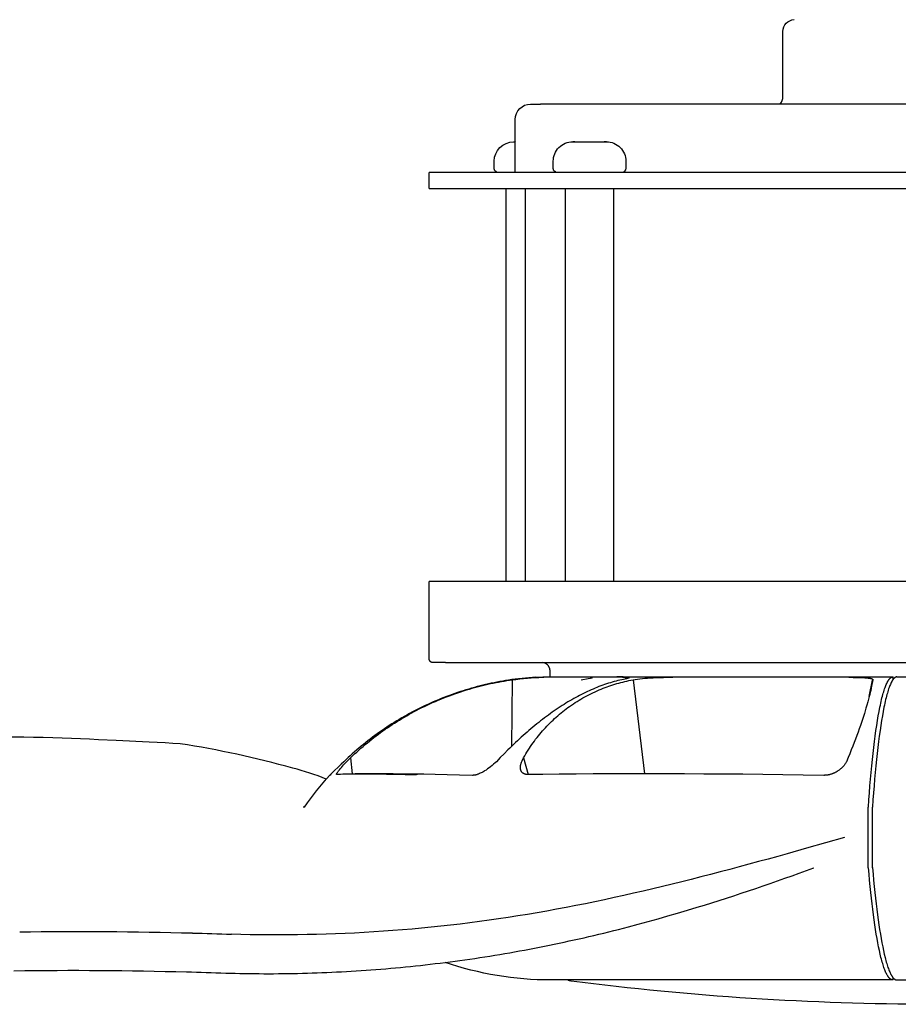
# Model space of a CAD drawing. Extents: x 4943 to 6465, y 1900 to 2987.
# Tile 2 of 25: x 5189 to 5298, y 1900 to 2022. Entities that reach past the tile are written whole.
import ezdxf

# ---------------------------------------------------------------- set-up
doc = ezdxf.new("R2010")
doc.units = 0
doc.layers.add('MAKE2D$VISIBLE$CURVAS', color=7, linetype='CONTINUOUS')

msp = doc.modelspace()

# ---------------------------------------------------------------- linework, layer by layer
at = {"layer": 'MAKE2D$VISIBLE$CURVAS', "color": 35}
for p, q in [((5283.71, 2012.78), (5283.71, 2020.89)), ((5252.34, 2011.85), (5253.56, 2011.85)), ((5302.07, 2011.85), (5253.56, 2011.85)), ((5250.42, 2003.35), (5250.42, 2009.93)), ((5250.22, 2007.15), (5250.42, 2007.15)), ((5250.22, 2007.15), (5250.22, 2007.15)), ((5257.56, 2007.15), (5258.35, 2007.15)), ((5257.84, 2007.13), (5257.59, 2007.15)), ((5258.35, 2007.15), (5261.31, 2007.15)), ((5261.31, 2007.15), (5261.77, 2007.15)), ((5261.77, 2007.15), (5261.49, 2007.13)), ((5247.81, 2003.86), (5247.81, 2004.74)), ((5255.15, 2003.86), (5255.15, 2004.74)), ((5264.18, 2004.74), (5264.18, 2003.86)), ((5239.71, 2001.35), (5239.71, 2003.35)), ((5350.97, 2003.35), (5239.71, 2003.35)), ((5247.81, 2003.86), (5247.81, 2003.86)), ((5255.15, 2003.86), (5255.15, 2003.86)), ((5264.18, 2003.86), (5264.18, 2003.86)), ((5239.71, 2001.35), (5350.97, 2001.35)), ((5249.29, 1952.45), (5249.29, 2001.35)), ((5251.69, 1952.45), (5251.69, 2001.35)), ((5256.66, 1952.45), (5256.66, 2001.35)), ((5262.66, 2001.35), (5262.66, 1952.45)), ((5239.71, 1942.86), (5239.71, 1952.45)), ((5350.97, 1952.45), (5239.71, 1952.45)), ((5241.74, 1942.35), (5240.22, 1942.35)), ((5241.74, 1942.35), (5302.04, 1942.35)), ((5253.78, 1942.36), (5253.85, 1942.35)), ((5264.42, 1942.35), (5264.42, 1942.35)), ((5254.75, 1940.54), (5254.75, 1941.36)), ((5257.38, 1902.73), (5257.38, 1902.73))]:
    msp.add_line(p, q, dxfattribs=at)
at = {"layer": 'MAKE2D$VISIBLE$CURVAS', "color": 39}
for p, q in [((5253.01, 1940.5), (5253.02, 1940.53)), ((5253.02, 1940.53), (5253.67, 1940.53)), ((5263.77, 1940.53), (5253.84, 1940.53)), ((5255, 1940.58), (5297.39, 1940.58)), ((5291.93, 1940.53), (5270.04, 1940.53)), ((5297.39, 1940.58), (5297.42, 1940.58)), ((5297.42, 1940.26), (5297.42, 1940.58)), ((5297.9, 1940.58), (5349.61, 1940.58)), ((5250.04, 1940.22), (5249.94, 1931.92)), ((5265.07, 1940.22), (5266.5, 1928.52)), ((5294.45, 1938.15), (5294.87, 1940.17)), ((5294.89, 1940.22), (5294.53, 1938.44)), ((5294.89, 1940.22), (5294.87, 1940.17)), ((5229.95, 1930.52), (5230.15, 1928.52)), ((5251.46, 1930.52), (5252.04, 1928.43)), ((5227.36, 1928.33), (5227.37, 1928.36)), ((5227.37, 1928.36), (5227.42, 1928.38)), ((5228.22, 1928.43), (5228.21, 1928.44)), ((5224.22, 1924.38), (5224.04, 1924.38)), ((5294.33, 1924.38), (5294.35, 1924.38)), ((5294.33, 1916.82), (5294.33, 1924.38)), ((5294.85, 1924.38), (5294.83, 1924.38)), ((5294.83, 1924.38), (5294.83, 1916.82)), ((5287.55, 1916.82), (5287.55, 1916.82)), ((5294.33, 1916.82), (5294.35, 1916.82)), ((5294.83, 1916.82), (5294.92, 1916.82)), ((5294.86, 1916.81), (5294.92, 1916.82)), ((5297.38, 1902.87), (5254.82, 1902.87)), ((5255.23, 1902.87), (5255.23, 1902.88)), ((5297.42, 1902.87), (5297.38, 1902.87)), ((5297.42, 1902.87), (5297.42, 1903.14)), ((5297.88, 1902.87), (5349.78, 1902.87))]:
    msp.add_line(p, q, dxfattribs=at)
at = {"layer": 'MAKE2D$VISIBLE$CURVAS', "color": 35}
for points in [[(5248.32, 2003.35), (5248.32, 2003.35), (5248.13, 2003.39), (5248.13, 2003.39), (5248.13, 2003.39), (5248.13, 2003.39), (5248.12, 2003.39), (5248.11, 2003.4), (5248.1, 2003.4), (5248.09, 2003.41), (5248.08, 2003.41), (5248.06, 2003.42), (5248.05, 2003.43), (5248.04, 2003.43), (5248.03, 2003.44), (5248.02, 2003.45), (5248.01, 2003.46), (5248, 2003.46), (5247.99, 2003.47), (5247.98, 2003.48), (5247.97, 2003.49), (5247.96, 2003.5), (5247.95, 2003.51), (5247.94, 2003.52), (5247.94, 2003.53), (5247.93, 2003.54), (5247.92, 2003.55), (5247.91, 2003.56), (5247.9, 2003.57), (5247.9, 2003.58), (5247.89, 2003.59), (5247.88, 2003.6), (5247.88, 2003.61), (5247.87, 2003.62), (5247.86, 2003.64), (5247.86, 2003.65), (5247.85, 2003.66), (5247.85, 2003.67), (5247.84, 2003.68), (5247.84, 2003.69), (5247.84, 2003.71), (5247.83, 2003.72), (5247.83, 2003.73), (5247.83, 2003.74), (5247.82, 2003.75), (5247.82, 2003.77), (5247.82, 2003.78), (5247.82, 2003.79), (5247.82, 2003.8), (5247.82, 2003.81), (5247.81, 2003.82), (5247.81, 2003.84), (5247.81, 2003.85), (5247.81, 2003.86)], [(5255.66, 2003.35), (5255.66, 2003.35), (5255.47, 2003.39), (5255.47, 2003.39), (5255.47, 2003.39), (5255.47, 2003.39), (5255.46, 2003.39), (5255.45, 2003.4), (5255.44, 2003.4), (5255.43, 2003.41), (5255.41, 2003.41), (5255.4, 2003.42), (5255.39, 2003.43), (5255.38, 2003.43), (5255.37, 2003.44), (5255.36, 2003.45), (5255.35, 2003.46), (5255.34, 2003.46), (5255.33, 2003.47), (5255.32, 2003.48), (5255.31, 2003.49), (5255.3, 2003.5), (5255.29, 2003.51), (5255.28, 2003.52), (5255.27, 2003.53), (5255.27, 2003.54), (5255.26, 2003.55), (5255.25, 2003.56), (5255.24, 2003.57), (5255.24, 2003.58), (5255.23, 2003.59), (5255.22, 2003.6), (5255.22, 2003.61), (5255.21, 2003.62), (5255.2, 2003.64), (5255.2, 2003.65), (5255.19, 2003.66), (5255.19, 2003.67), (5255.18, 2003.68), (5255.18, 2003.69), (5255.18, 2003.71), (5255.17, 2003.72), (5255.17, 2003.73), (5255.17, 2003.74), (5255.16, 2003.75), (5255.16, 2003.77), (5255.16, 2003.78), (5255.16, 2003.79), (5255.16, 2003.8), (5255.15, 2003.81), (5255.15, 2003.82), (5255.15, 2003.84), (5255.15, 2003.85), (5255.15, 2003.86)], [(5240.22, 1942.35), (5240.13, 1942.37), (5240.08, 1942.38), (5240.05, 1942.38), (5240.04, 1942.39), (5240.04, 1942.39), (5240.03, 1942.39), (5240.02, 1942.39), (5240.01, 1942.4), (5240, 1942.4), (5239.99, 1942.41), (5239.98, 1942.41), (5239.96, 1942.42), (5239.95, 1942.43), (5239.94, 1942.43), (5239.93, 1942.44), (5239.92, 1942.45), (5239.91, 1942.46), (5239.9, 1942.46), (5239.89, 1942.47), (5239.88, 1942.48), (5239.87, 1942.49), (5239.86, 1942.5), (5239.85, 1942.51), (5239.85, 1942.52), (5239.84, 1942.53), (5239.83, 1942.54), (5239.82, 1942.54), (5239.81, 1942.55), (5239.81, 1942.56), (5239.8, 1942.58), (5239.79, 1942.59), (5239.79, 1942.6), (5239.78, 1942.61), (5239.77, 1942.62), (5239.77, 1942.63), (5239.76, 1942.64), (5239.76, 1942.65), (5239.75, 1942.66), (5239.75, 1942.67), (5239.74, 1942.69), (5239.74, 1942.7), (5239.74, 1942.71), (5239.73, 1942.72), (5239.73, 1942.73), (5239.73, 1942.74), (5239.72, 1942.76), (5239.72, 1942.77), (5239.72, 1942.78), (5239.72, 1942.79), (5239.72, 1942.81), (5239.72, 1942.82), (5239.72, 1942.83), (5239.71, 1942.84), (5239.71, 1942.86)], [(5254.75, 1941.36), (5254.75, 1941.38), (5254.75, 1941.41), (5254.75, 1941.43), (5254.74, 1941.46), (5254.74, 1941.48), (5254.74, 1941.5), (5254.73, 1941.53), (5254.73, 1941.55), (5254.72, 1941.58), (5254.72, 1941.6), (5254.71, 1941.62), (5254.71, 1941.65), (5254.7, 1941.67), (5254.69, 1941.69), (5254.68, 1941.72), (5254.67, 1941.74), (5254.66, 1941.76), (5254.65, 1941.78), (5254.64, 1941.8), (5254.63, 1941.83), (5254.62, 1941.85), (5254.61, 1941.87), (5254.6, 1941.89), (5254.58, 1941.91), (5254.57, 1941.93), (5254.55, 1941.95), (5254.54, 1941.97), (5254.52, 1941.99), (5254.51, 1942.01), (5254.49, 1942.02), (5254.48, 1942.04), (5254.46, 1942.06), (5254.44, 1942.08), (5254.42, 1942.09), (5254.4, 1942.11), (5254.38, 1942.13), (5254.36, 1942.14), (5254.34, 1942.16), (5254.32, 1942.17), (5254.3, 1942.19), (5254.28, 1942.2), (5254.26, 1942.21), (5254.24, 1942.23), (5254.22, 1942.24), (5254.19, 1942.25), (5254.17, 1942.26), (5254.15, 1942.27), (5254.12, 1942.28), (5254.11, 1942.29), (5254.09, 1942.29), (5254.08, 1942.3), (5254.06, 1942.3), (5254.05, 1942.31), (5254.03, 1942.31), (5254.01, 1942.31), (5254, 1942.32), (5253.95, 1942.32), (5253.78, 1942.35)]]:
    msp.add_lwpolyline(points, dxfattribs=at)
at = {"layer": 'MAKE2D$VISIBLE$CURVAS', "color": 39}
for points in [[(5258.61, 1940.22), (5259.48, 1940.37), (5259.77, 1940.43), (5259.88, 1940.45), (5259.92, 1940.46), (5259.95, 1940.47), (5259.97, 1940.48), (5259.98, 1940.48), (5259.98, 1940.48), (5259.99, 1940.48), (5259.99, 1940.49), (5260, 1940.49), (5260, 1940.49), (5260, 1940.49), (5260, 1940.49), (5260.01, 1940.49), (5260.01, 1940.49), (5260.01, 1940.49), (5260.01, 1940.49), (5260.01, 1940.49), (5260.01, 1940.49), (5260.01, 1940.49), (5260.01, 1940.5), (5260.01, 1940.5), (5260.01, 1940.5), (5260.01, 1940.5), (5260.01, 1940.5), (5260.01, 1940.5), (5260.01, 1940.5), (5260.01, 1940.5), (5260.01, 1940.5), (5260.01, 1940.5), (5260.01, 1940.5), (5260.01, 1940.5), (5260.01, 1940.5), (5260.01, 1940.5), (5260.01, 1940.5), (5260.01, 1940.5), (5260.01, 1940.5), (5260.01, 1940.5), (5260.01, 1940.5), (5260.01, 1940.5), (5260.01, 1940.5), (5260.01, 1940.5), (5260.01, 1940.5), (5260.01, 1940.5), (5260.01, 1940.5), (5260.01, 1940.5), (5260.01, 1940.5), (5260.01, 1940.5), (5260.01, 1940.5), (5260.01, 1940.5), (5260.01, 1940.5), (5260.01, 1940.5), (5260.01, 1940.5), (5260.01, 1940.5), (5260.01, 1940.5), (5260.01, 1940.5), (5260.01, 1940.5), (5260.01, 1940.5), (5260.01, 1940.5), (5260.01, 1940.5), (5260.01, 1940.5), (5260.01, 1940.5), (5260.01, 1940.5), (5260.01, 1940.5), (5260.01, 1940.5), (5260.01, 1940.5), (5260.01, 1940.5), (5260.01, 1940.5), (5260.01, 1940.51), (5260.01, 1940.51), (5260.01, 1940.51), (5260.01, 1940.51), (5260.01, 1940.51), (5260.01, 1940.51), (5260.01, 1940.51), (5260.01, 1940.51), (5260.01, 1940.51), (5260.01, 1940.51), (5260.01, 1940.51), (5260.01, 1940.51), (5260.01, 1940.51), (5260.01, 1940.51), (5260.01, 1940.51), (5260.01, 1940.51), (5260.01, 1940.51), (5260.01, 1940.51), (5260.01, 1940.51), (5260.01, 1940.51), (5260.01, 1940.51), (5260.01, 1940.51), (5260.01, 1940.51), (5260.01, 1940.51), (5260, 1940.51), (5260, 1940.51), (5260, 1940.51), (5260, 1940.51), (5260, 1940.51), (5259.99, 1940.51), (5259.99, 1940.51), (5259.99, 1940.52), (5259.98, 1940.52), (5259.97, 1940.52), (5259.96, 1940.52), (5259.95, 1940.52), (5259.93, 1940.52), (5259.89, 1940.53), (5259.78, 1940.53)], [(5264.58, 1940.47), (5264.58, 1940.47), (5264.58, 1940.47), (5264.58, 1940.47), (5264.58, 1940.47), (5264.58, 1940.47), (5264.58, 1940.47), (5264.58, 1940.47), (5264.58, 1940.47), (5264.58, 1940.46), (5264.58, 1940.46), (5264.58, 1940.46), (5264.58, 1940.46), (5264.58, 1940.46), (5264.58, 1940.46), (5264.58, 1940.46), (5264.57, 1940.46), (5264.57, 1940.46), (5264.57, 1940.46), (5264.57, 1940.46), (5264.57, 1940.46), (5264.57, 1940.46), (5264.57, 1940.46), (5264.57, 1940.46), (5264.57, 1940.46), (5264.57, 1940.46), (5264.57, 1940.46), (5264.57, 1940.46), (5264.57, 1940.45), (5264.57, 1940.45), (5264.57, 1940.45), (5264.56, 1940.45), (5264.56, 1940.45), (5264.56, 1940.45), (5264.56, 1940.45), (5264.55, 1940.45), (5264.55, 1940.44), (5264.55, 1940.44), (5264.54, 1940.44), (5264.54, 1940.44), (5264.52, 1940.43), (5264.51, 1940.43), (5264.5, 1940.42), (5264.46, 1940.41), (5264.42, 1940.4), (5264.38, 1940.38), (5264.25, 1940.35), (5264.09, 1940.31), (5263.69, 1940.22), (5263.43, 1940.17)], [(5263.77, 1940.53), (5264.06, 1940.52), (5264.29, 1940.52), (5264.4, 1940.51), (5264.44, 1940.51), (5264.48, 1940.5), (5264.5, 1940.5), (5264.51, 1940.5), (5264.52, 1940.5), (5264.53, 1940.49), (5264.54, 1940.49), (5264.54, 1940.49), (5264.55, 1940.49), (5264.55, 1940.49), (5264.55, 1940.49), (5264.56, 1940.49), (5264.56, 1940.49), (5264.56, 1940.49), (5264.56, 1940.49), (5264.56, 1940.48), (5264.56, 1940.48), (5264.57, 1940.48), (5264.57, 1940.48), (5264.57, 1940.48), (5264.57, 1940.48), (5264.57, 1940.48), (5264.57, 1940.48), (5264.57, 1940.48), (5264.57, 1940.48), (5264.57, 1940.48), (5264.57, 1940.48), (5264.57, 1940.48), (5264.57, 1940.48), (5264.57, 1940.48), (5264.57, 1940.48), (5264.57, 1940.48), (5264.57, 1940.48), (5264.57, 1940.48), (5264.57, 1940.48), (5264.58, 1940.48), (5264.58, 1940.48), (5264.58, 1940.47), (5264.58, 1940.47), (5264.58, 1940.47), (5264.58, 1940.47), (5264.58, 1940.47), (5264.58, 1940.47), (5264.58, 1940.47), (5264.58, 1940.47), (5264.58, 1940.47), (5264.58, 1940.47), (5264.58, 1940.47), (5264.58, 1940.47), (5264.58, 1940.47), (5264.58, 1940.47), (5264.58, 1940.47), (5264.58, 1940.47), (5264.58, 1940.47), (5264.58, 1940.47), (5264.58, 1940.47), (5264.58, 1940.47), (5264.58, 1940.47), (5264.58, 1940.47), (5264.58, 1940.47), (5264.58, 1940.47), (5264.58, 1940.47), (5264.58, 1940.47), (5264.58, 1940.47), (5264.58, 1940.47), (5264.58, 1940.47), (5264.58, 1940.47), (5264.58, 1940.47), (5264.58, 1940.47), (5264.58, 1940.47), (5264.58, 1940.47), (5264.58, 1940.47), (5264.58, 1940.47)], [(5265.07, 1940.22), (5265.33, 1940.26), (5265.62, 1940.3), (5265.92, 1940.34), (5266.23, 1940.37), (5266.55, 1940.4), (5266.88, 1940.43), (5267.22, 1940.45), (5267.56, 1940.47), (5267.9, 1940.49), (5268.23, 1940.5), (5268.56, 1940.51), (5268.88, 1940.52), (5269.49, 1940.53), (5270.04, 1940.53)], [(5291.93, 1940.53), (5292.43, 1940.52), (5292.91, 1940.52), (5293.17, 1940.51), (5293.42, 1940.5), (5293.66, 1940.49), (5293.88, 1940.48), (5294.12, 1940.46), (5294.33, 1940.44), (5294.42, 1940.43), (5294.51, 1940.41), (5294.59, 1940.4), (5294.62, 1940.39), (5294.66, 1940.38), (5294.69, 1940.38), (5294.72, 1940.37), (5294.74, 1940.36), (5294.75, 1940.35), (5294.77, 1940.35), (5294.78, 1940.34), (5294.79, 1940.34), (5294.8, 1940.34), (5294.81, 1940.33), (5294.82, 1940.33), (5294.83, 1940.32), (5294.83, 1940.32), (5294.84, 1940.31), (5294.84, 1940.31), (5294.85, 1940.31), (5294.85, 1940.31), (5294.85, 1940.3), (5294.86, 1940.3), (5294.86, 1940.3), (5294.86, 1940.3), (5294.87, 1940.29), (5294.87, 1940.29), (5294.87, 1940.29), (5294.87, 1940.29), (5294.88, 1940.28), (5294.88, 1940.28), (5294.88, 1940.28), (5294.88, 1940.27), (5294.88, 1940.27), (5294.88, 1940.27), (5294.88, 1940.27), (5294.89, 1940.27), (5294.89, 1940.27), (5294.89, 1940.27), (5294.89, 1940.26), (5294.89, 1940.26), (5294.89, 1940.26), (5294.89, 1940.26), (5294.89, 1940.26), (5294.89, 1940.26), (5294.89, 1940.26), (5294.89, 1940.25), (5294.89, 1940.25), (5294.89, 1940.25), (5294.89, 1940.25), (5294.89, 1940.25), (5294.89, 1940.25), (5294.89, 1940.25), (5294.89, 1940.24), (5294.9, 1940.24), (5294.9, 1940.24), (5294.9, 1940.24), (5294.9, 1940.24), (5294.9, 1940.24), (5294.9, 1940.24), (5294.9, 1940.23), (5294.9, 1940.23), (5294.9, 1940.23), (5294.9, 1940.23), (5294.9, 1940.23), (5294.9, 1940.23), (5294.9, 1940.23), (5294.9, 1940.22), (5294.9, 1940.22)], [(5294.35, 1924.38), (5294.41, 1925.27), (5294.47, 1926.15), (5294.54, 1927.01), (5294.61, 1927.86), (5294.69, 1928.69), (5294.77, 1929.5), (5294.85, 1930.29), (5294.93, 1931.06), (5295.01, 1931.81), (5295.1, 1932.53), (5295.19, 1933.22), (5295.28, 1933.89), (5295.38, 1934.53), (5295.47, 1935.15), (5295.57, 1935.73), (5295.67, 1936.28), (5295.77, 1936.8), (5295.83, 1937.05), (5295.88, 1937.29), (5295.93, 1937.53), (5295.98, 1937.75), (5296.03, 1937.97), (5296.09, 1938.17), (5296.14, 1938.37), (5296.19, 1938.56), (5296.25, 1938.74), (5296.3, 1938.92), (5296.36, 1939.08), (5296.41, 1939.24), (5296.47, 1939.38), (5296.52, 1939.52), (5296.57, 1939.65), (5296.63, 1939.77), (5296.68, 1939.89), (5296.74, 1939.99), (5296.77, 1940.04), (5296.79, 1940.08), (5296.82, 1940.13), (5296.85, 1940.17), (5296.88, 1940.21), (5296.9, 1940.25), (5296.93, 1940.29), (5296.96, 1940.32), (5296.99, 1940.35), (5297, 1940.37), (5297.01, 1940.38), (5297.03, 1940.4), (5297.04, 1940.41), (5297.05, 1940.42), (5297.07, 1940.43), (5297.08, 1940.45), (5297.09, 1940.46), (5297.11, 1940.47), (5297.12, 1940.48), (5297.14, 1940.49), (5297.15, 1940.5), (5297.16, 1940.51), (5297.18, 1940.52), (5297.19, 1940.52), (5297.2, 1940.53), (5297.22, 1940.54), (5297.23, 1940.54), (5297.24, 1940.55), (5297.26, 1940.55), (5297.27, 1940.56), (5297.29, 1940.56), (5297.3, 1940.57), (5297.31, 1940.57), (5297.33, 1940.57), (5297.34, 1940.58), (5297.35, 1940.58), (5297.37, 1940.58), (5297.38, 1940.58), (5297.39, 1940.58)], [(5297.9, 1940.58), (5297.88, 1940.58), (5297.87, 1940.58), (5297.86, 1940.58), (5297.84, 1940.58), (5297.83, 1940.57), (5297.82, 1940.57), (5297.8, 1940.57), (5297.79, 1940.56), (5297.78, 1940.56), (5297.76, 1940.55), (5297.75, 1940.55), (5297.74, 1940.54), (5297.72, 1940.54), (5297.71, 1940.53), (5297.69, 1940.52), (5297.68, 1940.52), (5297.67, 1940.51), (5297.65, 1940.5), (5297.64, 1940.49), (5297.63, 1940.48), (5297.61, 1940.47), (5297.6, 1940.46), (5297.59, 1940.45), (5297.57, 1940.43), (5297.56, 1940.42), (5297.54, 1940.41), (5297.53, 1940.4), (5297.52, 1940.38), (5297.5, 1940.37), (5297.49, 1940.35), (5297.46, 1940.32), (5297.44, 1940.29), (5297.41, 1940.25), (5297.38, 1940.21), (5297.35, 1940.17), (5297.33, 1940.13), (5297.3, 1940.08), (5297.27, 1940.04), (5297.24, 1939.99), (5297.19, 1939.89), (5297.13, 1939.77), (5297.08, 1939.65), (5297.02, 1939.52), (5296.97, 1939.38), (5296.92, 1939.24), (5296.86, 1939.08), (5296.81, 1938.92), (5296.75, 1938.74), (5296.7, 1938.56), (5296.65, 1938.37), (5296.59, 1938.17), (5296.54, 1937.97), (5296.49, 1937.75), (5296.43, 1937.53), (5296.38, 1937.29), (5296.33, 1937.05), (5296.28, 1936.8), (5296.18, 1936.28), (5296.08, 1935.73), (5295.98, 1935.15), (5295.88, 1934.53), (5295.79, 1933.89), (5295.7, 1933.22), (5295.61, 1932.53), (5295.52, 1931.81), (5295.43, 1931.06), (5295.35, 1930.29), (5295.27, 1929.5), (5295.19, 1928.69), (5295.12, 1927.86), (5295.05, 1927.01), (5294.98, 1926.15), (5294.91, 1925.27), (5294.85, 1924.38)], [(5249.58, 1940.17), (5249.22, 1940.11), (5248.86, 1940.05), (5248.51, 1939.99), (5248.15, 1939.93), (5247.8, 1939.86), (5247.44, 1939.78), (5247.09, 1939.71), (5246.74, 1939.63), (5246.39, 1939.54), (5246.04, 1939.46), (5245.69, 1939.37), (5245.34, 1939.27), (5244.99, 1939.17), (5244.64, 1939.07), (5244.29, 1938.97), (5243.95, 1938.86), (5243.6, 1938.75), (5243.26, 1938.64), (5242.91, 1938.52), (5242.57, 1938.4), (5242.23, 1938.27), (5241.89, 1938.15), (5241.55, 1938.01), (5241.21, 1937.88), (5240.88, 1937.74), (5240.54, 1937.6), (5240.21, 1937.46), (5239.87, 1937.31), (5239.54, 1937.16), (5239.21, 1937), (5238.88, 1936.84), (5238.55, 1936.68), (5238.22, 1936.52), (5237.9, 1936.35), (5237.58, 1936.18), (5237.26, 1936.01), (5236.94, 1935.83), (5236.62, 1935.65), (5236.31, 1935.47), (5235.99, 1935.29), (5235.68, 1935.1), (5235.37, 1934.91), (5235.07, 1934.72), (5234.76, 1934.52), (5234.46, 1934.32), (5234.16, 1934.12), (5233.86, 1933.92), (5233.56, 1933.71), (5233.27, 1933.5), (5232.97, 1933.29), (5232.68, 1933.07), (5232.39, 1932.85), (5232.11, 1932.63), (5231.82, 1932.41), (5231.54, 1932.18), (5231.26, 1931.95), (5230.98, 1931.72), (5230.71, 1931.49), (5230.43, 1931.25), (5230.16, 1931.01), (5229.89, 1930.77), (5229.63, 1930.53), (5229.36, 1930.28), (5229.1, 1930.03)], [(5229.95, 1930.52), (5230.2, 1930.76), (5230.45, 1931), (5230.71, 1931.23), (5230.97, 1931.46), (5231.23, 1931.7), (5231.49, 1931.92), (5231.76, 1932.15), (5232.03, 1932.37), (5232.3, 1932.59), (5232.57, 1932.81), (5232.85, 1933.02), (5233.12, 1933.24), (5233.4, 1933.45), (5233.68, 1933.65), (5233.97, 1933.86), (5234.26, 1934.06), (5234.54, 1934.26), (5234.84, 1934.45), (5235.13, 1934.65), (5235.42, 1934.84), (5235.72, 1935.03), (5236.02, 1935.21), (5236.32, 1935.39), (5236.63, 1935.57), (5236.93, 1935.75), (5237.24, 1935.93), (5237.55, 1936.1), (5237.86, 1936.26), (5238.17, 1936.43), (5238.49, 1936.59), (5238.81, 1936.75), (5239.13, 1936.91), (5239.46, 1937.07), (5239.8, 1937.23), (5240.15, 1937.38), (5240.49, 1937.53), (5240.83, 1937.68), (5241.18, 1937.82), (5241.53, 1937.96), (5241.88, 1938.1), (5242.23, 1938.23), (5242.58, 1938.36), (5242.93, 1938.49), (5243.29, 1938.61), (5243.64, 1938.73), (5244, 1938.85), (5244.36, 1938.96), (5244.72, 1939.07), (5245.05, 1939.16), (5245.37, 1939.25), (5245.7, 1939.34), (5246.03, 1939.43), (5246.36, 1939.51), (5246.69, 1939.59), (5247.03, 1939.67), (5247.36, 1939.74), (5247.69, 1939.81), (5248.03, 1939.88), (5248.36, 1939.94), (5248.7, 1940), (5249.03, 1940.06), (5249.37, 1940.11), (5249.71, 1940.17), (5250.04, 1940.22)], [(5263.43, 1940.17), (5263.2, 1940.11), (5262.96, 1940.05), (5262.73, 1939.99), (5262.49, 1939.93), (5262.25, 1939.86), (5262.02, 1939.78), (5261.78, 1939.71), (5261.54, 1939.63), (5261.3, 1939.54), (5261.06, 1939.46), (5260.83, 1939.37), (5260.59, 1939.27), (5260.35, 1939.17), (5260.11, 1939.07), (5259.87, 1938.97), (5259.63, 1938.86), (5259.39, 1938.75), (5259.15, 1938.64), (5258.91, 1938.52), (5258.67, 1938.4), (5258.43, 1938.27), (5258.19, 1938.15), (5257.95, 1938.01), (5257.7, 1937.88), (5257.46, 1937.74), (5257.22, 1937.6), (5256.98, 1937.46), (5256.73, 1937.31), (5256.49, 1937.16), (5256.25, 1937), (5256, 1936.84), (5255.76, 1936.68), (5255.52, 1936.52), (5255.27, 1936.35), (5255.03, 1936.18), (5254.79, 1936.01), (5254.55, 1935.83), (5254.3, 1935.65), (5254.06, 1935.47), (5253.82, 1935.29), (5253.58, 1935.1), (5253.34, 1934.91), (5253.1, 1934.72), (5252.86, 1934.52), (5252.61, 1934.32), (5252.37, 1934.12), (5252.13, 1933.92), (5251.89, 1933.71), (5251.65, 1933.5), (5251.41, 1933.29), (5251.17, 1933.07), (5250.93, 1932.85), (5250.69, 1932.63), (5250.46, 1932.41), (5250.22, 1932.18), (5249.98, 1931.95), (5249.74, 1931.72), (5249.5, 1931.49), (5249.03, 1931.01), (5248.55, 1930.53), (5248.08, 1930.03)], [(5251.46, 1930.52), (5251.6, 1930.76), (5251.74, 1931), (5251.88, 1931.23), (5252.03, 1931.46), (5252.18, 1931.7), (5252.33, 1931.92), (5252.48, 1932.15), (5252.64, 1932.37), (5252.8, 1932.59), (5252.96, 1932.81), (5253.13, 1933.02), (5253.3, 1933.24), (5253.47, 1933.45), (5253.64, 1933.65), (5253.82, 1933.86), (5254, 1934.06), (5254.18, 1934.26), (5254.36, 1934.45), (5254.55, 1934.65), (5254.73, 1934.84), (5254.92, 1935.03), (5255.12, 1935.21), (5255.31, 1935.39), (5255.51, 1935.57), (5255.71, 1935.75), (5255.92, 1935.93), (5256.12, 1936.1), (5256.33, 1936.26), (5256.54, 1936.43), (5256.75, 1936.59), (5256.97, 1936.75), (5257.18, 1936.91), (5257.41, 1937.07), (5257.65, 1937.23), (5257.88, 1937.38), (5258.12, 1937.53), (5258.36, 1937.68), (5258.6, 1937.82), (5258.84, 1937.96), (5259.09, 1938.1), (5259.34, 1938.23), (5259.59, 1938.36), (5259.84, 1938.49), (5260.09, 1938.61), (5260.35, 1938.73), (5260.6, 1938.85), (5260.86, 1938.96), (5261.12, 1939.07), (5261.36, 1939.16), (5261.6, 1939.25), (5261.84, 1939.34), (5262.08, 1939.43), (5262.32, 1939.51), (5262.57, 1939.59), (5262.81, 1939.67), (5263.06, 1939.74), (5263.31, 1939.81), (5263.55, 1939.88), (5263.8, 1939.94), (5264.05, 1940), (5264.31, 1940.06), (5264.56, 1940.11), (5264.81, 1940.17), (5265.07, 1940.22)], [(5294.45, 1938.15), (5294.37, 1937.82), (5294.27, 1937.46), (5294.16, 1937.08), (5294.04, 1936.68), (5293.94, 1936.35), (5293.84, 1936.01), (5293.72, 1935.65), (5293.6, 1935.29), (5293.48, 1934.91), (5293.35, 1934.52), (5293.21, 1934.12), (5293.06, 1933.71), (5292.91, 1933.29), (5292.74, 1932.85), (5292.58, 1932.41), (5292.4, 1931.95), (5292.22, 1931.49), (5292.03, 1931.01), (5291.83, 1930.53), (5291.63, 1930.03)], [(5208.76, 1932.27), (5207.83, 1932.31), (5206.87, 1932.36), (5204.91, 1932.45), (5200.77, 1932.66), (5198.6, 1932.76), (5197.49, 1932.81), (5196.36, 1932.86), (5195.23, 1932.91), (5194.07, 1932.95), (5192.9, 1932.98), (5191.72, 1933.02), (5190.52, 1933.04), (5189.31, 1933.06), (5188.08, 1933.08), (5186.84, 1933.09), (5186.22, 1933.09), (5185.59, 1933.08), (5184.96, 1933.08), (5184.33, 1933.08), (5183.69, 1933.07), (5183.05, 1933.06), (5182.41, 1933.04), (5181.76, 1933.03)], [(5229.1, 1930.03), (5228.76, 1929.71), (5228.44, 1929.4), (5227.91, 1928.87), (5227.49, 1928.46), (5227.4, 1928.36), (5227.38, 1928.35), (5227.37, 1928.34), (5227.37, 1928.34), (5227.37, 1928.34), (5227.37, 1928.34), (5227.37, 1928.34), (5227.36, 1928.34), (5227.36, 1928.34), (5227.36, 1928.34), (5227.36, 1928.34), (5227.36, 1928.34), (5227.36, 1928.33), (5227.36, 1928.33), (5227.36, 1928.33), (5227.36, 1928.33), (5227.36, 1928.33), (5227.36, 1928.33), (5227.36, 1928.33), (5227.36, 1928.33), (5227.36, 1928.33), (5227.36, 1928.33), (5227.36, 1928.33), (5227.36, 1928.33), (5227.36, 1928.33), (5227.36, 1928.33), (5227.36, 1928.33), (5227.36, 1928.33), (5227.36, 1928.33), (5227.36, 1928.33), (5227.36, 1928.33), (5227.36, 1928.33), (5227.36, 1928.33), (5227.36, 1928.33), (5227.36, 1928.33), (5227.36, 1928.33), (5227.36, 1928.33), (5227.36, 1928.33), (5227.36, 1928.33), (5227.36, 1928.33), (5227.36, 1928.33), (5227.36, 1928.33), (5227.36, 1928.33), (5227.36, 1928.33), (5227.36, 1928.33), (5227.36, 1928.33), (5227.36, 1928.33), (5227.36, 1928.33), (5227.36, 1928.33), (5227.36, 1928.33), (5227.36, 1928.33), (5227.36, 1928.33), (5227.36, 1928.33), (5227.36, 1928.33), (5227.36, 1928.33), (5227.36, 1928.33)], [(5228.21, 1928.44), (5228.21, 1928.44), (5228.21, 1928.44), (5228.21, 1928.44), (5228.21, 1928.44), (5228.21, 1928.44), (5228.21, 1928.44), (5228.21, 1928.44), (5228.21, 1928.44), (5228.21, 1928.44), (5228.21, 1928.44), (5228.21, 1928.44), (5228.21, 1928.44), (5228.21, 1928.45), (5228.21, 1928.45), (5228.21, 1928.45), (5228.21, 1928.45), (5228.21, 1928.45), (5228.21, 1928.45), (5228.21, 1928.45), (5228.21, 1928.46), (5228.21, 1928.46), (5228.21, 1928.46), (5228.21, 1928.46), (5228.21, 1928.46), (5228.21, 1928.46), (5228.21, 1928.47), (5228.21, 1928.47), (5228.21, 1928.47), (5228.21, 1928.47), (5228.21, 1928.48), (5228.21, 1928.48), (5228.21, 1928.49), (5228.21, 1928.49), (5228.21, 1928.5), (5228.22, 1928.5), (5228.22, 1928.51), (5228.22, 1928.52), (5228.23, 1928.53), (5228.23, 1928.53), (5228.23, 1928.54), (5228.24, 1928.56), (5228.25, 1928.58), (5228.26, 1928.6), (5228.27, 1928.62), (5228.29, 1928.65), (5228.32, 1928.7), (5228.36, 1928.75), (5228.4, 1928.81), (5228.45, 1928.88), (5228.55, 1929.02), (5228.67, 1929.17), (5228.8, 1929.31), (5228.93, 1929.46), (5229.07, 1929.62), (5229.22, 1929.79), (5229.39, 1929.97), (5229.57, 1930.15), (5229.76, 1930.33), (5229.95, 1930.52)], [(5248.08, 1930.03), (5247.91, 1929.87), (5247.73, 1929.71), (5247.55, 1929.55), (5247.36, 1929.4), (5247.18, 1929.26), (5246.99, 1929.12), (5246.8, 1928.99), (5246.61, 1928.87), (5246.5, 1928.8), (5246.4, 1928.74), (5246.29, 1928.69), (5246.18, 1928.63), (5246.08, 1928.58), (5245.97, 1928.54), (5245.87, 1928.49), (5245.77, 1928.46), (5245.68, 1928.43), (5245.64, 1928.41), (5245.59, 1928.4), (5245.55, 1928.39), (5245.51, 1928.38), (5245.47, 1928.37), (5245.42, 1928.36), (5245.38, 1928.36), (5245.34, 1928.35), (5245.3, 1928.34), (5245.27, 1928.34), (5245.23, 1928.34), (5245.19, 1928.34), (5245.15, 1928.33), (5245.12, 1928.33)], [(5251.15, 1928.9), (5251.14, 1928.92), (5251.13, 1928.93), (5251.13, 1928.95), (5251.12, 1928.96), (5251.12, 1928.98), (5251.11, 1928.99), (5251.11, 1929.01), (5251.1, 1929.03), (5251.1, 1929.04), (5251.09, 1929.06), (5251.09, 1929.1), (5251.08, 1929.13), (5251.07, 1929.17), (5251.07, 1929.2), (5251.07, 1929.24), (5251.07, 1929.27), (5251.07, 1929.31), (5251.07, 1929.35), (5251.07, 1929.39), (5251.07, 1929.43), (5251.07, 1929.46), (5251.08, 1929.5), (5251.08, 1929.54), (5251.09, 1929.58), (5251.1, 1929.62), (5251.11, 1929.66), (5251.11, 1929.7), (5251.12, 1929.74), (5251.14, 1929.79), (5251.15, 1929.83), (5251.16, 1929.88), (5251.18, 1929.92), (5251.19, 1929.97), (5251.23, 1930.06), (5251.27, 1930.15), (5251.31, 1930.24), (5251.36, 1930.33), (5251.41, 1930.43), (5251.46, 1930.52)], [(5291.63, 1930.03), (5291.61, 1929.99), (5291.59, 1929.95), (5291.54, 1929.87), (5291.48, 1929.79), (5291.43, 1929.71), (5291.37, 1929.63), (5291.31, 1929.55), (5291.24, 1929.47), (5291.17, 1929.4), (5291.11, 1929.33), (5291.03, 1929.26), (5290.96, 1929.19), (5290.88, 1929.12), (5290.8, 1929.05), (5290.72, 1928.99), (5290.63, 1928.93), (5290.55, 1928.87), (5290.44, 1928.8), (5290.34, 1928.74), (5290.29, 1928.72), (5290.23, 1928.69), (5290.18, 1928.66), (5290.12, 1928.63), (5290.07, 1928.61), (5290.01, 1928.58), (5289.95, 1928.56), (5289.9, 1928.54), (5289.84, 1928.51), (5289.78, 1928.49), (5289.72, 1928.47), (5289.66, 1928.46), (5289.6, 1928.44), (5289.55, 1928.43), (5289.5, 1928.41), (5289.44, 1928.4), (5289.39, 1928.39), (5289.33, 1928.38), (5289.28, 1928.37), (5289.22, 1928.36), (5289.17, 1928.36), (5289.11, 1928.35), (5289.06, 1928.34), (5289, 1928.34), (5288.95, 1928.34), (5288.89, 1928.34), (5288.84, 1928.33), (5288.79, 1928.33)], [(5228.21, 1928.47), (5228.57, 1928.49), (5228.99, 1928.5), (5229.47, 1928.51), (5230.02, 1928.51), (5230.74, 1928.52), (5231.54, 1928.52), (5232.42, 1928.51), (5233.39, 1928.5), (5234.43, 1928.49), (5235.55, 1928.47), (5236.75, 1928.45), (5238.03, 1928.43)], [(5245.12, 1928.33), (5243.49, 1928.37), (5241.94, 1928.4), (5240.46, 1928.43), (5239.05, 1928.46), (5237.71, 1928.48), (5236.44, 1928.49), (5235.26, 1928.51), (5234.15, 1928.51), (5233.12, 1928.52), (5232.17, 1928.52), (5231.3, 1928.51), (5230.52, 1928.5), (5229.82, 1928.49), (5229.2, 1928.47), (5228.67, 1928.45), (5228.44, 1928.44), (5228.22, 1928.43)], [(5251.9, 1928.43), (5251.86, 1928.43), (5251.81, 1928.44), (5251.77, 1928.44), (5251.75, 1928.45), (5251.73, 1928.45), (5251.71, 1928.46), (5251.69, 1928.46), (5251.67, 1928.47), (5251.65, 1928.47), (5251.63, 1928.48), (5251.61, 1928.48), (5251.6, 1928.49), (5251.58, 1928.5), (5251.56, 1928.5), (5251.54, 1928.51), (5251.52, 1928.52), (5251.51, 1928.53), (5251.49, 1928.53), (5251.47, 1928.54), (5251.46, 1928.55), (5251.44, 1928.56), (5251.43, 1928.57), (5251.41, 1928.58), (5251.4, 1928.59), (5251.38, 1928.6), (5251.37, 1928.61), (5251.35, 1928.62), (5251.34, 1928.63), (5251.33, 1928.65), (5251.31, 1928.66), (5251.3, 1928.67), (5251.28, 1928.69), (5251.27, 1928.7), (5251.26, 1928.72), (5251.25, 1928.73), (5251.23, 1928.75), (5251.22, 1928.76), (5251.21, 1928.78), (5251.2, 1928.8), (5251.19, 1928.81), (5251.18, 1928.83), (5251.17, 1928.85), (5251.16, 1928.86), (5251.15, 1928.88), (5251.15, 1928.9)], [(5288.79, 1928.33), (5286.24, 1928.37), (5283.71, 1928.4), (5281.21, 1928.43), (5278.73, 1928.46), (5276.28, 1928.48), (5273.86, 1928.49), (5271.47, 1928.51), (5269.12, 1928.51), (5266.8, 1928.52), (5264.53, 1928.52), (5262.3, 1928.51), (5260.12, 1928.5), (5257.99, 1928.49), (5255.9, 1928.47), (5253.87, 1928.45), (5251.9, 1928.43)], [(5291.39, 1920.6), (5289.01, 1919.92), (5286.63, 1919.25), (5284.25, 1918.58), (5283.06, 1918.24), (5281.87, 1917.92), (5280.68, 1917.59), (5279.48, 1917.26), (5278.29, 1916.94), (5277.1, 1916.62), (5275.9, 1916.31), (5274.71, 1915.99), (5273.51, 1915.69), (5272.32, 1915.38), (5271.12, 1915.08), (5269.92, 1914.79), (5268.73, 1914.49), (5267.53, 1914.21), (5266.33, 1913.93), (5265.13, 1913.65), (5263.94, 1913.38), (5262.74, 1913.12), (5261.54, 1912.86), (5260.34, 1912.6), (5259.14, 1912.36), (5257.94, 1912.12), (5256.75, 1911.89), (5255.55, 1911.66), (5254.35, 1911.44), (5253.15, 1911.23), (5251.95, 1911.03), (5250.75, 1910.84), (5249.55, 1910.65), (5248.36, 1910.47), (5247.16, 1910.3), (5245.96, 1910.14), (5244.76, 1909.98), (5243.57, 1909.83), (5242.37, 1909.69), (5241.17, 1909.56), (5239.98, 1909.43), (5238.78, 1909.32), (5237.59, 1909.21), (5236.4, 1909.11), (5235.21, 1909.01), (5234.02, 1908.93), (5232.83, 1908.85), (5231.64, 1908.78), (5230.45, 1908.71), (5229.26, 1908.66), (5228.08, 1908.61), (5226.89, 1908.57), (5225.71, 1908.53), (5224.53, 1908.51), (5223.35, 1908.49), (5222.17, 1908.48), (5220.99, 1908.47), (5219.82, 1908.48), (5218.64, 1908.49), (5217.47, 1908.5), (5216.3, 1908.53), (5215.13, 1908.56)], [(5214.41, 1903.73), (5215, 1903.72), (5215.6, 1903.7), (5216.19, 1903.69), (5216.78, 1903.68), (5217.37, 1903.67), (5217.97, 1903.66), (5218.56, 1903.66), (5219.16, 1903.65), (5219.76, 1903.65), (5220.36, 1903.65), (5220.96, 1903.66), (5221.56, 1903.66), (5222.16, 1903.67), (5222.76, 1903.68), (5223.36, 1903.69), (5223.96, 1903.71), (5224.57, 1903.72), (5225.17, 1903.74), (5225.78, 1903.76), (5226.38, 1903.79), (5226.99, 1903.81), (5227.6, 1903.84), (5228.21, 1903.87), (5228.81, 1903.9), (5229.42, 1903.93), (5230.03, 1903.97), (5230.64, 1904), (5231.25, 1904.04), (5231.87, 1904.09), (5232.48, 1904.13), (5233.09, 1904.18), (5233.7, 1904.22), (5234.32, 1904.27), (5234.93, 1904.33), (5235.54, 1904.38), (5236.16, 1904.44), (5236.77, 1904.5), (5237.39, 1904.56), (5238, 1904.62), (5238.62, 1904.69), (5239.23, 1904.76), (5239.85, 1904.83), (5240.47, 1904.9), (5241.08, 1904.98), (5241.7, 1905.05), (5242.32, 1905.13), (5242.94, 1905.21), (5243.55, 1905.3), (5244.17, 1905.38), (5244.79, 1905.47), (5245.41, 1905.56), (5246.02, 1905.66), (5246.64, 1905.75), (5247.26, 1905.85), (5247.88, 1905.95), (5248.49, 1906.05), (5249.11, 1906.15), (5249.73, 1906.26), (5250.35, 1906.37), (5250.97, 1906.48), (5251.58, 1906.59), (5252.2, 1906.71), (5252.82, 1906.83), (5253.43, 1906.95), (5254.05, 1907.07), (5254.67, 1907.19), (5255.28, 1907.32), (5255.9, 1907.45), (5256.52, 1907.58), (5257.13, 1907.72), (5257.75, 1907.85), (5258.36, 1907.99), (5258.98, 1908.13), (5259.59, 1908.27), (5260.21, 1908.42), (5260.82, 1908.56), (5261.44, 1908.71), (5262.05, 1908.86), (5262.67, 1909.02), (5263.28, 1909.17), (5263.89, 1909.33), (5264.51, 1909.49), (5265.73, 1909.81), (5266.96, 1910.14), (5268.18, 1910.48), (5269.4, 1910.83), (5270.62, 1911.18), (5271.84, 1911.55), (5273.06, 1911.91), (5273.97, 1912.19), (5274.88, 1912.48), (5275.79, 1912.77), (5276.7, 1913.06), (5277.61, 1913.35), (5278.52, 1913.65), (5279.43, 1913.96), (5280.33, 1914.26), (5281.24, 1914.57), (5282.14, 1914.88), (5283.05, 1915.2), (5283.95, 1915.52), (5284.85, 1915.84), (5285.75, 1916.17), (5286.65, 1916.49), (5287.55, 1916.83)], [(5297.38, 1902.87), (5297.36, 1902.87), (5297.35, 1902.87), (5297.34, 1902.87), (5297.32, 1902.87), (5297.31, 1902.88), (5297.3, 1902.88), (5297.28, 1902.88), (5297.27, 1902.88), (5297.26, 1902.89), (5297.24, 1902.89), (5297.23, 1902.9), (5297.22, 1902.9), (5297.21, 1902.91), (5297.19, 1902.91), (5297.18, 1902.92), (5297.17, 1902.93), (5297.15, 1902.93), (5297.14, 1902.94), (5297.13, 1902.95), (5297.11, 1902.96), (5297.1, 1902.97), (5297.09, 1902.98), (5297.07, 1902.99), (5297.06, 1903), (5297.05, 1903.01), (5297.03, 1903.02), (5297.02, 1903.03), (5297.01, 1903.04), (5297, 1903.05), (5296.98, 1903.07), (5296.96, 1903.09), (5296.93, 1903.12), (5296.9, 1903.15), (5296.88, 1903.19), (5296.85, 1903.22), (5296.82, 1903.26), (5296.8, 1903.29), (5296.77, 1903.33), (5296.74, 1903.38), (5296.72, 1903.42), (5296.69, 1903.46), (5296.64, 1903.56), (5296.59, 1903.66), (5296.53, 1903.77), (5296.48, 1903.89), (5296.43, 1904.02), (5296.38, 1904.15), (5296.32, 1904.29), (5296.27, 1904.44), (5296.22, 1904.59), (5296.17, 1904.75), (5296.12, 1904.92), (5296.06, 1905.1), (5296.01, 1905.28), (5295.96, 1905.47), (5295.91, 1905.67), (5295.81, 1906.08), (5295.71, 1906.52), (5295.61, 1906.99), (5295.52, 1907.49), (5295.42, 1908.01), (5295.33, 1908.56), (5295.23, 1909.14), (5295.14, 1909.73), (5295.05, 1910.35), (5294.97, 1910.99), (5294.88, 1911.66), (5294.8, 1912.34), (5294.72, 1913.05), (5294.64, 1913.77), (5294.56, 1914.51), (5294.49, 1915.27), (5294.42, 1916.04), (5294.35, 1916.82)], [(5294.85, 1916.82), (5294.92, 1916.04), (5294.99, 1915.27), (5295.07, 1914.51), (5295.14, 1913.77), (5295.22, 1913.05), (5295.3, 1912.34), (5295.39, 1911.66), (5295.47, 1910.99), (5295.56, 1910.35), (5295.65, 1909.73), (5295.74, 1909.14), (5295.83, 1908.56), (5295.92, 1908.01), (5296.02, 1907.49), (5296.12, 1906.99), (5296.22, 1906.52), (5296.32, 1906.08), (5296.42, 1905.67), (5296.47, 1905.47), (5296.52, 1905.28), (5296.57, 1905.1), (5296.62, 1904.92), (5296.67, 1904.75), (5296.72, 1904.59), (5296.78, 1904.44), (5296.83, 1904.29), (5296.88, 1904.15), (5296.93, 1904.02), (5296.99, 1903.89), (5297.04, 1903.77), (5297.09, 1903.66), (5297.14, 1903.56), (5297.2, 1903.46), (5297.22, 1903.42), (5297.25, 1903.38), (5297.28, 1903.33), (5297.3, 1903.29), (5297.33, 1903.26), (5297.35, 1903.22), (5297.38, 1903.19), (5297.41, 1903.15), (5297.43, 1903.12), (5297.46, 1903.09), (5297.49, 1903.07), (5297.5, 1903.05), (5297.51, 1903.04), (5297.53, 1903.03), (5297.54, 1903.02), (5297.55, 1903.01), (5297.57, 1903), (5297.58, 1902.99), (5297.59, 1902.98), (5297.61, 1902.97), (5297.62, 1902.96), (5297.63, 1902.95), (5297.64, 1902.94), (5297.66, 1902.93), (5297.67, 1902.93), (5297.68, 1902.92), (5297.7, 1902.91), (5297.71, 1902.91), (5297.72, 1902.9), (5297.74, 1902.9), (5297.75, 1902.89), (5297.76, 1902.89), (5297.78, 1902.88), (5297.79, 1902.88), (5297.8, 1902.88), (5297.81, 1902.88), (5297.83, 1902.87), (5297.84, 1902.87), (5297.85, 1902.87), (5297.87, 1902.87), (5297.88, 1902.87)]]:
    msp.add_lwpolyline(points, dxfattribs=at)
at = {"layer": 'MAKE2D$VISIBLE$CURVAS', "color": 35, "extrusion": (0, 0, -1)}
for centre, radius, start, end in [((-5285.17, 2020.89), 1.46, 359.9209, 88.3205), ((-5252.34, 2009.93), 1.92, 360, 90), ((-5250.22, 2004.74), 2.41, 0.0012, 89.8957), ((-5257.56, 2004.74), 2.41, 0.0008, 90.0318), ((-5261.77, 2004.74), 2.41, 89.9802, 180), ((-5252.03, 2147.55), 144.26, 268.2925, 268.2928), ((-5263.67, 2003.86), 0.509, 180, 270), ((-5257.43, 1903.64), 0.903, 273.2367, 301.8089), ((-5302.21, 2249.37), 349.52, 269.9998, 277.3691)]:
    msp.add_arc(centre, radius, start, end, dxfattribs=at)
at = {"layer": 'MAKE2D$VISIBLE$CURVAS', "color": 35}
for centre, radius, start, end in [((5282.23, 2012.78), 1.48, 321.399, 360), ((5250.22, 2004.74), 2.41, 83.3722, 83.3969)]:
    msp.add_arc(centre, radius, start, end, dxfattribs=at)
at = {"layer": 'MAKE2D$VISIBLE$CURVAS', "color": 39}
for centre, radius, start, end in [((5255.08, 1903.95), 36.64, 93.2934, 98.6376), ((5263.83, 1915.92), 24.66, 90.0005, 93.6874), ((5188.78, 1806.75), 127.1, 74.4942, 80.9538), ((5213.13, 1893.03), 37.46, 68.4005, 75.1076), ((5237.9, 1929.75), 1.33, 275.9042, 285.8658)]:
    msp.add_arc(centre, radius, start, end, dxfattribs=at)
at = {"layer": 'MAKE2D$VISIBLE$CURVAS', "color": 39, "extrusion": (0, 0, -1)}
for centre, radius, start, end in [((-5254.74, 1906.85), 33.69, 81.9822, 88.4636), ((-5255.19, 1896.24), 44.34, 87.1372, 89.7544), ((-5277.81, 1942.65), 17.24, 188.2598, 195.1127), ((-5255, 1903.23), 37.35, 34.4966, 42.2738), ((-5196.14, 1394.21), 514.7, 89.1823, 91.5732), ((-5194.95, 1339.79), 569.13, 91.542, 92.0321), ((-5254.82, 1943.4), 40.53, 270, 288.8852), ((-5195.42, 1389.36), 514.71, 89.1823, 91.5732), ((-5194.23, 1334.96), 569.13, 91.5422, 92.0323)]:
    msp.add_arc(centre, radius, start, end, dxfattribs=at)

doc.saveas('drawing.dxf')
